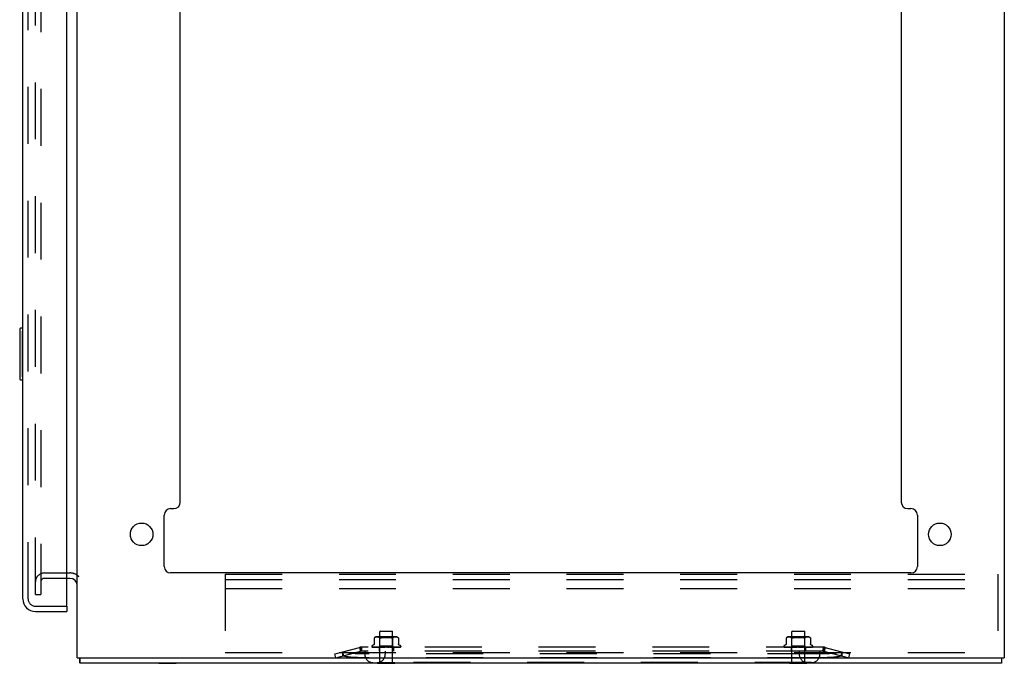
# Model space of a CAD drawing. Header units: inches. Extents: x 0 to 201, y 0 to 130.
# Tile 29 of 36: x 122 to 141, y 8 to 21. Entities that reach past the tile are written whole.
import ezdxf

# ---------------------------------------------------------------- set-up
doc = ezdxf.new("R2010")
doc.units = ezdxf.units.IN
doc.header["$LTSCALE"] = 11.043285
doc.header["$MEASUREMENT"] = 0
doc.linetypes.add('HIDDEN', pattern=[0.2, 0.1, -0.1])
doc.layers.get('0').update_dxf_attribs({"linetype": 'CONTINUOUS'})
doc.layers.add('DEFAULT_2', color=8, linetype='HIDDEN')
doc.layers.add('DOOR_ASSEMBLY', color=7, linetype='CONTINUOUS')

msp = doc.modelspace()

# ---------------------------------------------------------------- linework, layer by layer
at = {"color": 3, "linetype": 'Continuous'}
for p, q in [((122.835, 8.268), (122.835, 86.8)), ((140.835, 86.8), (140.835, 8.268)), ((124.835, 11.289), (124.835, 34.621)), ((138.835, 34.621), (138.835, 11.289)), ((124.648, 11.164), (124.71, 11.164)), ((138.96, 11.164), (139.022, 11.164)), ((124.523, 10.039), (124.523, 11.039)), ((139.147, 11.039), (139.147, 10.039)), ((122.693, 9.81), (122.631, 9.81)), ((139.022, 9.914), (124.648, 9.914)), ((122.835, 8.268), (140.835, 8.268)), ((140.783, 8.164), (122.887, 8.164))]:
    msp.add_line(p, q, dxfattribs=at)
at = {"color": 7, "linetype": 'Continuous'}
for p, q in [((122.887, 8.268), (122.887, 8.164)), ((140.783, 8.268), (140.783, 8.164)), ((124.417, 8.16), (124.417, 8.164)), ((124.417, 8.16), (124.754, 8.16)), ((124.754, 8.16), (124.754, 8.164)), ((128.667, 8.16), (128.667, 8.164)), ((128.667, 8.16), (129.004, 8.16)), ((129.004, 8.16), (129.004, 8.164)), ((136.667, 8.16), (136.667, 8.164)), ((136.667, 8.16), (137.004, 8.16)), ((137.004, 8.16), (137.004, 8.164))]:
    msp.add_line(p, q, dxfattribs=at)
at = {"color": 3, "linetype": 'Continuous'}
for points in [[(122.875, 8.268), (122.876, 8.264), (122.876, 8.259), (122.877, 8.253), (122.878, 8.248), (122.878, 8.242), (122.878, 8.237), (122.879, 8.231), (122.879, 8.226), (122.879, 8.221)], [(122.879, 8.221), (122.879, 8.211), (122.879, 8.206), (122.879, 8.198)], [(122.879, 8.198), (122.879, 8.194), (122.879, 8.191), (122.879, 8.187), (122.88, 8.184), (122.88, 8.18), (122.88, 8.178), (122.881, 8.175), (122.881, 8.173), (122.882, 8.171), (122.882, 8.17), (122.883, 8.168), (122.883, 8.167), (122.884, 8.166), (122.885, 8.166), (122.885, 8.165), (122.886, 8.165), (122.887, 8.164)]]:
    msp.add_lwpolyline(points, dxfattribs=at)
for centre in [(124.085, 10.664), (139.585, 10.664)]:
    msp.add_circle(centre, 0.219, dxfattribs=at)
for centre, radius, start, end in [((124.71, 11.289), 0.125, 270, 360), ((138.96, 11.289), 0.125, 180, 270), ((124.648, 11.039), 0.125, 90, 180), ((139.022, 11.039), 0.125, 0, 90), ((124.648, 10.039), 0.125, 180, 270), ((139.022, 10.039), 0.125, 270, 360), ((122.693, 9.668), 0.142, 0, 90)]:
    msp.add_arc(centre, radius, start, end, dxfattribs=at)
at = {"layer": 'DEFAULT_2', "color": 8, "linetype": 'HIDDEN'}
for p, q in [((122.023, 9.498), (122.023, 85.571)), ((122.127, 85.571), (122.127, 9.498)), ((122.197, 9.914), (122.693, 9.914)), ((122.631, 9.81), (122.197, 9.81)), ((125.71, 9.893), (140.71, 9.893)), ((125.71, 9.893), (125.71, 8.268)), ((125.71, 9.789), (140.71, 9.789)), ((140.71, 9.893), (140.71, 8.268)), ((125.71, 9.612), (140.71, 9.612)), ((122.023, 9.498), (122.127, 9.498)), ((128.599, 8.651), (128.599, 8.539)), ((128.599, 8.651), (128.599, 8.651)), ((128.6, 8.652), (128.601, 8.653)), ((128.602, 8.653), (128.603, 8.655)), ((128.603, 8.655), (128.608, 8.658)), ((128.619, 8.664), (128.613, 8.661)), ((128.624, 8.666), (128.619, 8.664)), ((128.63, 8.667), (128.624, 8.666)), ((128.635, 8.668), (128.629, 8.667)), ((128.64, 8.669), (128.635, 8.668)), ((128.645, 8.67), (128.64, 8.669)), ((128.65, 8.67), (128.645, 8.67)), ((128.655, 8.67), (128.65, 8.67)), ((128.66, 8.67), (128.655, 8.67)), ((129.015, 8.675), (128.656, 8.675)), ((128.665, 8.67), (128.66, 8.67)), ((128.67, 8.669), (128.665, 8.67)), ((128.675, 8.668), (128.67, 8.669)), ((128.68, 8.667), (128.675, 8.668)), ((128.686, 8.666), (128.68, 8.667)), ((128.691, 8.664), (128.686, 8.666)), ((128.71, 8.655), (128.69, 8.675)), ((128.697, 8.661), (128.691, 8.664)), ((128.961, 8.655), (128.71, 8.655)), ((128.71, 8.492), (128.71, 8.655)), ((128.721, 8.785), (128.711, 8.775)), ((128.959, 8.775), (128.711, 8.775)), ((128.711, 8.178), (128.711, 8.775)), ((128.721, 8.785), (128.949, 8.785)), ((128.784, 8.667), (128.796, 8.668)), ((128.887, 8.667), (128.898, 8.666)), ((128.949, 8.785), (128.959, 8.775)), ((128.959, 8.178), (128.959, 8.775)), ((128.961, 8.655), (128.981, 8.675)), ((128.961, 8.492), (128.961, 8.655)), ((128.964, 8.655), (128.969, 8.658)), ((128.974, 8.661), (128.969, 8.658)), ((128.979, 8.664), (128.974, 8.661)), ((128.985, 8.666), (128.979, 8.664)), ((128.99, 8.667), (128.985, 8.666)), ((128.996, 8.668), (128.99, 8.667)), ((129.001, 8.669), (128.996, 8.668)), ((129.006, 8.67), (129.001, 8.669)), ((129.011, 8.67), (129.006, 8.67)), ((129.016, 8.67), (129.011, 8.67)), ((129.021, 8.67), (129.016, 8.67)), ((129.025, 8.67), (129.02, 8.67)), ((129.031, 8.669), (129.025, 8.67)), ((129.036, 8.668), (129.031, 8.669)), ((129.041, 8.667), (129.036, 8.668)), ((129.047, 8.666), (129.041, 8.667)), ((129.052, 8.664), (129.047, 8.666)), ((129.057, 8.661), (129.052, 8.664)), ((129.07, 8.652), (129.071, 8.651)), ((129.071, 8.651), (129.071, 8.652)), ((129.071, 8.651), (129.071, 8.539)), ((136.599, 8.651), (136.599, 8.539)), ((136.599, 8.651), (136.599, 8.651)), ((136.6, 8.652), (136.601, 8.653)), ((136.602, 8.653), (136.603, 8.655)), ((136.603, 8.655), (136.608, 8.658)), ((136.619, 8.664), (136.613, 8.661)), ((136.624, 8.666), (136.619, 8.664)), ((136.63, 8.667), (136.624, 8.666)), ((136.635, 8.668), (136.629, 8.667)), ((136.64, 8.669), (136.635, 8.668)), ((136.645, 8.67), (136.64, 8.669)), ((136.65, 8.67), (136.645, 8.67)), ((136.655, 8.67), (136.65, 8.67)), ((136.66, 8.67), (136.655, 8.67)), ((137.015, 8.675), (136.656, 8.675)), ((136.665, 8.67), (136.66, 8.67)), ((136.67, 8.669), (136.665, 8.67)), ((136.675, 8.668), (136.67, 8.669)), ((136.68, 8.667), (136.675, 8.668)), ((136.686, 8.666), (136.68, 8.667)), ((136.71, 8.655), (136.69, 8.675)), ((136.961, 8.655), (136.71, 8.655)), ((136.71, 8.492), (136.71, 8.655)), ((136.721, 8.785), (136.711, 8.775)), ((136.959, 8.775), (136.711, 8.775)), ((136.711, 8.178), (136.711, 8.775)), ((136.721, 8.785), (136.949, 8.785)), ((136.887, 8.667), (136.898, 8.666)), ((136.949, 8.785), (136.959, 8.775)), ((136.959, 8.178), (136.959, 8.775)), ((136.961, 8.655), (136.981, 8.675)), ((136.961, 8.492), (136.961, 8.655)), ((136.964, 8.655), (136.969, 8.658)), ((136.974, 8.661), (136.969, 8.658)), ((136.979, 8.664), (136.974, 8.661)), ((136.985, 8.666), (136.979, 8.664)), ((136.99, 8.667), (136.985, 8.666)), ((136.996, 8.668), (136.99, 8.667)), ((137.001, 8.669), (136.996, 8.668)), ((137.006, 8.67), (137.001, 8.669)), ((137.011, 8.67), (137.006, 8.67)), ((137.016, 8.67), (137.011, 8.67)), ((137.021, 8.67), (137.016, 8.67)), ((137.025, 8.67), (137.02, 8.67)), ((137.031, 8.669), (137.025, 8.67)), ((137.036, 8.668), (137.031, 8.669)), ((137.041, 8.667), (137.036, 8.668)), ((137.047, 8.666), (137.041, 8.667)), ((137.052, 8.664), (137.047, 8.666)), ((137.057, 8.661), (137.052, 8.664)), ((137.07, 8.652), (137.071, 8.651)), ((137.071, 8.651), (137.071, 8.652)), ((137.071, 8.651), (137.071, 8.539)), ((127.835, 8.344), (128.343, 8.475)), ((128.335, 8.468), (127.987, 8.379)), ((128.316, 8.468), (128.335, 8.393)), ((128.324, 8.47), (128.343, 8.395)), ((128.335, 8.468), (128.335, 8.393)), ((128.343, 8.475), (128.363, 8.4)), ((137.315, 8.473), (128.355, 8.473)), ((128.355, 8.473), (128.355, 8.395)), ((128.554, 8.49), (128.554, 8.489)), ((128.563, 8.477), (128.563, 8.477)), ((128.692, 8.474), (128.563, 8.476)), ((128.58, 8.511), (128.565, 8.506)), ((128.693, 8.474), (128.565, 8.476)), ((128.696, 8.474), (128.571, 8.476)), ((128.7, 8.474), (128.577, 8.476)), ((128.589, 8.476), (128.588, 8.476)), ((128.705, 8.474), (128.589, 8.476)), ((128.598, 8.476), (128.597, 8.476)), ((128.711, 8.474), (128.598, 8.476)), ((128.719, 8.474), (128.615, 8.476)), ((128.615, 8.476), (128.615, 8.476)), ((128.727, 8.474), (128.627, 8.476)), ((128.627, 8.476), (128.627, 8.476)), ((128.637, 8.475), (128.645, 8.474)), ((128.645, 8.474), (128.651, 8.473)), ((128.737, 8.474), (128.65, 8.476)), ((128.747, 8.474), (128.664, 8.476)), ((128.664, 8.476), (128.665, 8.476)), ((128.68, 8.474), (128.691, 8.473)), ((128.691, 8.474), (128.71, 8.492)), ((128.758, 8.474), (128.691, 8.476)), ((128.691, 8.473), (128.691, 8.474)), ((128.692, 8.474), (128.692, 8.474)), ((128.693, 8.474), (128.693, 8.474)), ((128.693, 8.473), (128.696, 8.474)), ((128.695, 8.473), (128.695, 8.395)), ((128.696, 8.474), (128.696, 8.474)), ((128.7, 8.474), (128.7, 8.474)), ((128.702, 8.473), (128.7, 8.474)), ((128.701, 8.473), (128.705, 8.474)), ((128.705, 8.474), (128.705, 8.474)), ((128.77, 8.474), (128.708, 8.476)), ((128.708, 8.476), (128.708, 8.476)), ((128.708, 8.476), (128.721, 8.475)), ((128.961, 8.492), (128.71, 8.492)), ((128.711, 8.474), (128.711, 8.474)), ((128.711, 8.474), (128.711, 8.474)), ((128.715, 8.473), (128.711, 8.474)), ((128.713, 8.473), (128.718, 8.474)), ((128.719, 8.474), (128.718, 8.474)), ((128.721, 8.475), (128.737, 8.473)), ((128.727, 8.474), (128.727, 8.474)), ((128.733, 8.473), (128.727, 8.474)), ((128.729, 8.473), (128.736, 8.474)), ((128.737, 8.474), (128.736, 8.474)), ((128.782, 8.474), (128.737, 8.476)), ((128.747, 8.474), (128.747, 8.474)), ((128.754, 8.473), (128.747, 8.474)), ((128.75, 8.473), (128.758, 8.474)), ((128.795, 8.474), (128.756, 8.476)), ((128.756, 8.476), (128.756, 8.476)), ((128.756, 8.476), (128.786, 8.473)), ((128.758, 8.474), (128.758, 8.474)), ((128.77, 8.474), (128.77, 8.474)), ((128.778, 8.473), (128.77, 8.474)), ((128.773, 8.473), (128.782, 8.474)), ((128.782, 8.474), (128.782, 8.474)), ((128.799, 8.475), (128.787, 8.476)), ((128.795, 8.474), (128.795, 8.474)), ((128.804, 8.473), (128.795, 8.474)), ((128.809, 8.474), (128.799, 8.475)), ((128.799, 8.473), (128.808, 8.474)), ((128.831, 8.473), (128.822, 8.474)), ((128.826, 8.473), (128.835, 8.474)), ((128.858, 8.473), (128.849, 8.474)), ((128.854, 8.473), (128.862, 8.474)), ((128.889, 8.476), (128.86, 8.473)), ((128.89, 8.476), (128.862, 8.474)), ((128.862, 8.474), (128.862, 8.474)), ((128.909, 8.476), (128.875, 8.474)), ((128.875, 8.474), (128.876, 8.474)), ((128.885, 8.473), (128.876, 8.474)), ((128.88, 8.473), (128.888, 8.474)), ((128.889, 8.474), (128.888, 8.474)), ((128.89, 8.476), (128.889, 8.476)), ((128.939, 8.476), (128.889, 8.474)), ((128.957, 8.476), (128.901, 8.474)), ((128.901, 8.474), (128.901, 8.474)), ((128.909, 8.473), (128.901, 8.474)), ((128.905, 8.473), (128.913, 8.474)), ((128.91, 8.473), (128.939, 8.476)), ((128.985, 8.476), (128.913, 8.474)), ((128.913, 8.474), (128.913, 8.474)), ((129.001, 8.476), (128.924, 8.474)), ((128.924, 8.474), (128.924, 8.474)), ((128.932, 8.473), (128.924, 8.474)), ((128.928, 8.473), (128.934, 8.474)), ((129.026, 8.476), (128.934, 8.474)), ((128.934, 8.474), (128.934, 8.474)), ((128.939, 8.476), (128.939, 8.476)), ((129.039, 8.476), (128.944, 8.474)), ((128.944, 8.474), (128.944, 8.474)), ((128.95, 8.473), (128.944, 8.474)), ((128.947, 8.473), (128.952, 8.474)), ((129.059, 8.476), (128.952, 8.474)), ((128.952, 8.474), (128.952, 8.474)), ((128.957, 8.473), (128.968, 8.474)), ((129.07, 8.476), (128.959, 8.474)), ((128.959, 8.474), (128.96, 8.474)), ((128.965, 8.473), (128.96, 8.474)), ((128.98, 8.473), (128.961, 8.492)), ((128.963, 8.473), (128.966, 8.474)), ((129.085, 8.476), (128.966, 8.474)), ((128.966, 8.474), (128.966, 8.474)), ((128.968, 8.474), (128.985, 8.476)), ((129.092, 8.476), (128.971, 8.474)), ((128.971, 8.474), (128.971, 8.474)), ((128.974, 8.473), (128.971, 8.474)), ((129.101, 8.476), (128.975, 8.474)), ((128.975, 8.474), (128.975, 8.474)), ((128.976, 8.473), (128.976, 8.395)), ((129.105, 8.476), (128.977, 8.474)), ((128.977, 8.474), (128.977, 8.474)), ((129.108, 8.476), (128.979, 8.474)), ((128.979, 8.474), (128.979, 8.474)), ((128.985, 8.476), (128.985, 8.476)), ((129.011, 8.474), (129.019, 8.475)), ((129.019, 8.475), (129.026, 8.476)), ((129.026, 8.476), (129.026, 8.476)), ((129.038, 8.473), (129.043, 8.474)), ((129.039, 8.476), (129.039, 8.476)), ((129.054, 8.475), (129.059, 8.476)), ((129.059, 8.476), (129.059, 8.476)), ((129.085, 8.476), (129.085, 8.476)), ((129.091, 8.511), (129.106, 8.506)), ((129.112, 8.478), (129.112, 8.478)), ((129.117, 8.49), (129.117, 8.489)), ((136.554, 8.49), (136.554, 8.489)), ((136.563, 8.477), (136.563, 8.477)), ((136.692, 8.474), (136.563, 8.476)), ((136.58, 8.511), (136.565, 8.506)), ((136.693, 8.474), (136.565, 8.476)), ((136.696, 8.474), (136.571, 8.476)), ((136.7, 8.474), (136.577, 8.476)), ((136.589, 8.476), (136.588, 8.476)), ((136.705, 8.474), (136.589, 8.476)), ((136.598, 8.476), (136.597, 8.476)), ((136.711, 8.474), (136.598, 8.476)), ((136.719, 8.474), (136.615, 8.476)), ((136.615, 8.476), (136.615, 8.476)), ((136.727, 8.474), (136.627, 8.476)), ((136.627, 8.476), (136.627, 8.476)), ((136.637, 8.475), (136.645, 8.474)), ((136.645, 8.474), (136.651, 8.473)), ((136.737, 8.474), (136.65, 8.476)), ((136.747, 8.474), (136.664, 8.476)), ((136.664, 8.476), (136.665, 8.476)), ((136.68, 8.474), (136.691, 8.473)), ((136.691, 8.474), (136.71, 8.492)), ((136.758, 8.474), (136.691, 8.476)), ((136.691, 8.473), (136.691, 8.474)), ((136.692, 8.474), (136.692, 8.474)), ((136.693, 8.474), (136.693, 8.474)), ((136.693, 8.473), (136.696, 8.474)), ((136.695, 8.473), (136.695, 8.395)), ((136.696, 8.474), (136.696, 8.474)), ((136.7, 8.474), (136.7, 8.474)), ((136.702, 8.473), (136.7, 8.474)), ((136.701, 8.473), (136.705, 8.474)), ((136.705, 8.474), (136.705, 8.474)), ((136.77, 8.474), (136.708, 8.476)), ((136.708, 8.476), (136.708, 8.476)), ((136.708, 8.476), (136.721, 8.475)), ((136.961, 8.492), (136.71, 8.492)), ((136.711, 8.474), (136.711, 8.474)), ((136.711, 8.474), (136.711, 8.474)), ((136.715, 8.473), (136.711, 8.474)), ((136.713, 8.473), (136.718, 8.474)), ((136.719, 8.474), (136.718, 8.474)), ((136.721, 8.475), (136.737, 8.473)), ((136.727, 8.474), (136.727, 8.474)), ((136.733, 8.473), (136.727, 8.474)), ((136.729, 8.473), (136.736, 8.474)), ((136.737, 8.474), (136.736, 8.474)), ((136.782, 8.474), (136.737, 8.476)), ((136.747, 8.474), (136.747, 8.474)), ((136.754, 8.473), (136.747, 8.474)), ((136.75, 8.473), (136.758, 8.474)), ((136.795, 8.474), (136.756, 8.476)), ((136.756, 8.476), (136.756, 8.476)), ((136.756, 8.476), (136.786, 8.473)), ((136.758, 8.474), (136.758, 8.474)), ((136.77, 8.474), (136.77, 8.474)), ((136.778, 8.473), (136.77, 8.474)), ((136.773, 8.473), (136.782, 8.474)), ((136.782, 8.474), (136.782, 8.474)), ((136.799, 8.475), (136.787, 8.476)), ((136.795, 8.474), (136.795, 8.474)), ((136.804, 8.473), (136.795, 8.474)), ((136.809, 8.474), (136.799, 8.475)), ((136.799, 8.473), (136.808, 8.474)), ((136.831, 8.473), (136.822, 8.474)), ((136.826, 8.473), (136.835, 8.474)), ((136.858, 8.473), (136.849, 8.474)), ((136.854, 8.473), (136.862, 8.474)), ((136.889, 8.476), (136.86, 8.473)), ((136.89, 8.476), (136.862, 8.474)), ((136.862, 8.474), (136.862, 8.474)), ((136.909, 8.476), (136.875, 8.474)), ((136.875, 8.474), (136.876, 8.474)), ((136.885, 8.473), (136.876, 8.474)), ((136.88, 8.473), (136.888, 8.474)), ((136.889, 8.474), (136.888, 8.474)), ((136.89, 8.476), (136.889, 8.476)), ((136.939, 8.476), (136.889, 8.474)), ((136.957, 8.476), (136.901, 8.474)), ((136.901, 8.474), (136.901, 8.474)), ((136.909, 8.473), (136.901, 8.474)), ((136.905, 8.473), (136.913, 8.474)), ((136.91, 8.473), (136.939, 8.476)), ((136.985, 8.476), (136.913, 8.474)), ((136.913, 8.474), (136.913, 8.474)), ((137.001, 8.476), (136.924, 8.474)), ((136.924, 8.474), (136.924, 8.474)), ((136.932, 8.473), (136.924, 8.474)), ((136.928, 8.473), (136.934, 8.474)), ((137.026, 8.476), (136.934, 8.474)), ((136.934, 8.474), (136.934, 8.474)), ((136.939, 8.476), (136.939, 8.476)), ((137.039, 8.476), (136.944, 8.474)), ((136.944, 8.474), (136.944, 8.474)), ((136.95, 8.473), (136.944, 8.474)), ((136.947, 8.473), (136.952, 8.474)), ((137.059, 8.476), (136.952, 8.474)), ((136.952, 8.474), (136.952, 8.474)), ((136.957, 8.473), (136.968, 8.474)), ((137.07, 8.476), (136.959, 8.474)), ((136.959, 8.474), (136.96, 8.474)), ((136.965, 8.473), (136.96, 8.474)), ((136.98, 8.473), (136.961, 8.492)), ((136.963, 8.473), (136.966, 8.474)), ((137.085, 8.476), (136.966, 8.474)), ((136.966, 8.474), (136.966, 8.474)), ((136.968, 8.474), (136.985, 8.476)), ((137.092, 8.476), (136.971, 8.474)), ((136.971, 8.474), (136.971, 8.474)), ((136.974, 8.473), (136.971, 8.474)), ((137.101, 8.476), (136.975, 8.474)), ((136.975, 8.474), (136.975, 8.474)), ((136.976, 8.473), (136.976, 8.395)), ((137.105, 8.476), (136.977, 8.474)), ((136.977, 8.474), (136.977, 8.474)), ((137.108, 8.476), (136.979, 8.474)), ((136.979, 8.474), (136.979, 8.474)), ((136.985, 8.476), (136.985, 8.476)), ((137.011, 8.474), (137.019, 8.475)), ((137.019, 8.475), (137.026, 8.476)), ((137.026, 8.476), (137.026, 8.476)), ((137.038, 8.473), (137.043, 8.474)), ((137.039, 8.476), (137.039, 8.476)), ((137.054, 8.475), (137.059, 8.476)), ((137.059, 8.476), (137.059, 8.476)), ((137.085, 8.476), (137.085, 8.476)), ((137.091, 8.511), (137.106, 8.506)), ((137.112, 8.478), (137.112, 8.478)), ((137.117, 8.49), (137.117, 8.489)), ((137.327, 8.475), (137.308, 8.4)), ((137.315, 8.473), (137.315, 8.395)), ((137.327, 8.475), (137.835, 8.344)), ((137.347, 8.47), (137.327, 8.395)), ((137.683, 8.379), (137.335, 8.468)), ((137.335, 8.468), (137.335, 8.393)), ((137.355, 8.468), (137.335, 8.393)), ((125.71, 8.372), (140.71, 8.372)), ((127.855, 8.269), (127.835, 8.344)), ((127.855, 8.269), (128.363, 8.4)), ((127.987, 8.384), (128.006, 8.308)), ((127.987, 8.379), (127.987, 8.303)), ((137.34, 8.344), (128.331, 8.344)), ((137.34, 8.269), (128.331, 8.269)), ((137.315, 8.395), (128.355, 8.395)), ((128.416, 8.395), (128.416, 8.335)), ((128.816, 8.395), (128.816, 8.335)), ((136.854, 8.395), (136.854, 8.335)), ((137.254, 8.395), (137.254, 8.335)), ((137.308, 8.4), (137.816, 8.269)), ((137.684, 8.384), (137.664, 8.308)), ((137.683, 8.379), (137.683, 8.303)), ((137.816, 8.269), (137.835, 8.344)), ((137.094, 8.175), (128.576, 8.175)), ((128.667, 8.178), (129.004, 8.178)), ((128.667, 8.164), (128.667, 8.178)), ((129.004, 8.164), (129.004, 8.178)), ((136.667, 8.178), (137.004, 8.178)), ((136.667, 8.164), (136.667, 8.178)), ((137.004, 8.164), (137.004, 8.178))]:
    msp.add_line(p, q, dxfattribs=at)
for points in [[(128.603, 8.655), (128.602, 8.653), (128.601, 8.653), (128.6, 8.652), (128.6, 8.651), (128.599, 8.651)], [(128.613, 8.661), (128.608, 8.658), (128.603, 8.655)], [(128.697, 8.661), (128.702, 8.658), (128.707, 8.655)], [(128.717, 8.651), (128.715, 8.651), (128.713, 8.652), (128.71, 8.652), (128.708, 8.653), (128.707, 8.655)], [(128.717, 8.651), (128.72, 8.651), (128.723, 8.652), (128.725, 8.652)], [(128.732, 8.655), (128.729, 8.653), (128.725, 8.652)], [(128.849, 8.67), (128.835, 8.67), (128.822, 8.67), (128.809, 8.669), (128.796, 8.668), (128.784, 8.667), (128.772, 8.666), (128.761, 8.663), (128.751, 8.661), (128.741, 8.658), (128.732, 8.655)], [(128.732, 8.655), (128.741, 8.658), (128.751, 8.661), (128.761, 8.663)], [(128.849, 8.67), (128.862, 8.669), (128.874, 8.668)], [(128.91, 8.663), (128.898, 8.666), (128.887, 8.667), (128.874, 8.668)], [(128.91, 8.663), (128.92, 8.661), (128.93, 8.658)], [(128.939, 8.655), (128.93, 8.658), (128.92, 8.661)], [(128.953, 8.651), (128.951, 8.651), (128.948, 8.652), (128.945, 8.652), (128.942, 8.653), (128.939, 8.655)], [(128.953, 8.651), (128.956, 8.651), (128.958, 8.652)], [(128.964, 8.655), (128.962, 8.653), (128.96, 8.652), (128.958, 8.652)], [(129.057, 8.661), (129.063, 8.658), (129.067, 8.655)], [(129.07, 8.652), (129.07, 8.653), (129.069, 8.653), (129.067, 8.655)], [(129.069, 8.653), (129.069, 8.653), (129.07, 8.652)], [(129.071, 8.651), (129.071, 8.651), (129.071, 8.651)], [(136.603, 8.655), (136.602, 8.653), (136.601, 8.653), (136.6, 8.652), (136.6, 8.651), (136.599, 8.651)], [(136.613, 8.661), (136.608, 8.658), (136.603, 8.655)], [(136.697, 8.661), (136.691, 8.664), (136.686, 8.666)], [(136.691, 8.664), (136.697, 8.661), (136.702, 8.658), (136.707, 8.655)], [(136.732, 8.655), (136.729, 8.653), (136.725, 8.652), (136.723, 8.652), (136.72, 8.651), (136.717, 8.651), (136.715, 8.651), (136.713, 8.652), (136.71, 8.652), (136.708, 8.653), (136.707, 8.655)], [(136.796, 8.668), (136.784, 8.667), (136.772, 8.666), (136.761, 8.663), (136.751, 8.661), (136.741, 8.658), (136.732, 8.655)], [(136.732, 8.655), (136.741, 8.658), (136.751, 8.661), (136.761, 8.663)], [(136.796, 8.668), (136.809, 8.669), (136.822, 8.67), (136.835, 8.67), (136.849, 8.67), (136.862, 8.669), (136.874, 8.668)], [(136.849, 8.67), (136.835, 8.67), (136.822, 8.67), (136.809, 8.669)], [(136.91, 8.663), (136.898, 8.666), (136.887, 8.667), (136.874, 8.668), (136.862, 8.669)], [(136.91, 8.663), (136.92, 8.661), (136.93, 8.658)], [(136.939, 8.655), (136.93, 8.658), (136.92, 8.661)], [(136.964, 8.655), (136.962, 8.653), (136.96, 8.652), (136.958, 8.652), (136.956, 8.651), (136.953, 8.651), (136.951, 8.651), (136.948, 8.652), (136.945, 8.652), (136.942, 8.653), (136.939, 8.655)], [(137.057, 8.661), (137.063, 8.658), (137.067, 8.655)], [(137.07, 8.652), (137.07, 8.653), (137.069, 8.653), (137.067, 8.655)], [(137.069, 8.653), (137.069, 8.653), (137.07, 8.652)], [(137.071, 8.651), (137.071, 8.651), (137.071, 8.651)], [(128.355, 8.473), (128.352, 8.473), (128.349, 8.473), (128.345, 8.472), (128.342, 8.471), (128.339, 8.47), (128.335, 8.468)], [(128.563, 8.476), (128.563, 8.476), (128.562, 8.476), (128.562, 8.476), (128.562, 8.476), (128.561, 8.476), (128.561, 8.477), (128.56, 8.477), (128.56, 8.477), (128.56, 8.477), (128.56, 8.477)], [(128.56, 8.477), (128.56, 8.477), (128.56, 8.477), (128.56, 8.477), (128.56, 8.477)], [(128.56, 8.477), (128.56, 8.477), (128.561, 8.476), (128.561, 8.476), (128.562, 8.476), (128.562, 8.476), (128.562, 8.475), (128.563, 8.475), (128.564, 8.475), (128.564, 8.474), (128.565, 8.474), (128.565, 8.474), (128.566, 8.473), (128.566, 8.473)], [(128.56, 8.476), (128.562, 8.475), (128.563, 8.475), (128.564, 8.474), (128.565, 8.474), (128.566, 8.473)], [(128.565, 8.476), (128.564, 8.476), (128.564, 8.476), (128.563, 8.476), (128.563, 8.477)], [(128.563, 8.477), (128.564, 8.476), (128.565, 8.476), (128.567, 8.475), (128.568, 8.475), (128.57, 8.474), (128.572, 8.474), (128.573, 8.474), (128.574, 8.473)], [(128.571, 8.476), (128.571, 8.476), (128.57, 8.476), (128.57, 8.476), (128.57, 8.476), (128.569, 8.476), (128.569, 8.476)], [(128.569, 8.476), (128.569, 8.476), (128.57, 8.476), (128.57, 8.476), (128.57, 8.476), (128.571, 8.476)], [(128.571, 8.476), (128.571, 8.475), (128.572, 8.475), (128.572, 8.475), (128.573, 8.475), (128.573, 8.474), (128.574, 8.474), (128.574, 8.474), (128.575, 8.474), (128.575, 8.473)], [(128.577, 8.476), (128.576, 8.476), (128.576, 8.476)], [(128.576, 8.476), (128.577, 8.476), (128.58, 8.475), (128.582, 8.475), (128.584, 8.475), (128.587, 8.474), (128.589, 8.474), (128.591, 8.473)], [(128.599, 8.538), (128.599, 8.537), (128.599, 8.535), (128.599, 8.532), (128.598, 8.53), (128.597, 8.528), (128.596, 8.526), (128.595, 8.524), (128.594, 8.522), (128.593, 8.52), (128.591, 8.519), (128.59, 8.517), (128.588, 8.516), (128.587, 8.515), (128.585, 8.514), (128.584, 8.513), (128.582, 8.512), (128.58, 8.511)], [(128.588, 8.476), (128.588, 8.476), (128.588, 8.476), (128.588, 8.476), (128.589, 8.476), (128.589, 8.476)], [(128.589, 8.476), (128.59, 8.475), (128.591, 8.475), (128.591, 8.475), (128.592, 8.474), (128.593, 8.474), (128.594, 8.474), (128.594, 8.473)], [(128.597, 8.476), (128.6, 8.476), (128.603, 8.475), (128.606, 8.475), (128.609, 8.474), (128.612, 8.474), (128.615, 8.474), (128.617, 8.473)], [(128.615, 8.476), (128.615, 8.476), (128.615, 8.476), (128.615, 8.476), (128.615, 8.476), (128.616, 8.476), (128.616, 8.476), (128.617, 8.475), (128.617, 8.475), (128.619, 8.475)], [(128.619, 8.475), (128.619, 8.474), (128.62, 8.474), (128.621, 8.474), (128.621, 8.473)], [(128.627, 8.476), (128.63, 8.476), (128.637, 8.475)], [(128.65, 8.476), (128.65, 8.476), (128.65, 8.476), (128.65, 8.476), (128.651, 8.476), (128.652, 8.476), (128.652, 8.475), (128.653, 8.475), (128.654, 8.474)], [(128.654, 8.474), (128.655, 8.474), (128.656, 8.474), (128.656, 8.473)], [(128.665, 8.476), (128.668, 8.476), (128.68, 8.474)], [(128.691, 8.476), (128.691, 8.476), (128.692, 8.476), (128.692, 8.476), (128.693, 8.476), (128.694, 8.475), (128.694, 8.475), (128.695, 8.475), (128.696, 8.474), (128.697, 8.474), (128.698, 8.474), (128.698, 8.473)], [(128.691, 8.473), (128.692, 8.474), (128.692, 8.474), (128.692, 8.474), (128.692, 8.474), (128.692, 8.474), (128.692, 8.474)], [(128.691, 8.474), (128.692, 8.474), (128.692, 8.474), (128.692, 8.474)], [(128.692, 8.473), (128.692, 8.474), (128.693, 8.474), (128.693, 8.474), (128.693, 8.474), (128.693, 8.474), (128.693, 8.474)], [(128.694, 8.473), (128.694, 8.474), (128.694, 8.474), (128.694, 8.474), (128.693, 8.474)], [(128.696, 8.473), (128.696, 8.474), (128.696, 8.474), (128.696, 8.474), (128.696, 8.474), (128.696, 8.474)], [(128.698, 8.473), (128.698, 8.474), (128.699, 8.474), (128.699, 8.474), (128.699, 8.474), (128.7, 8.474), (128.7, 8.474)], [(128.706, 8.473), (128.706, 8.474), (128.706, 8.474), (128.705, 8.474), (128.705, 8.474), (128.705, 8.474)], [(128.709, 8.473), (128.709, 8.474), (128.71, 8.474), (128.71, 8.474), (128.71, 8.474), (128.711, 8.474), (128.711, 8.474)], [(128.72, 8.473), (128.72, 8.474), (128.72, 8.474), (128.719, 8.474), (128.719, 8.474), (128.719, 8.474)], [(128.724, 8.473), (128.725, 8.474), (128.725, 8.474), (128.726, 8.474), (128.726, 8.474), (128.727, 8.474), (128.727, 8.474)], [(128.737, 8.476), (128.737, 8.476), (128.738, 8.476), (128.739, 8.476), (128.739, 8.476), (128.74, 8.475), (128.741, 8.475), (128.741, 8.475), (128.742, 8.474), (128.743, 8.474), (128.743, 8.474), (128.744, 8.473), (128.744, 8.473)], [(128.738, 8.473), (128.738, 8.474), (128.738, 8.474), (128.737, 8.474), (128.737, 8.474), (128.737, 8.474)], [(128.744, 8.473), (128.744, 8.474), (128.745, 8.474), (128.745, 8.474), (128.746, 8.474), (128.746, 8.474), (128.747, 8.474)], [(128.76, 8.473), (128.76, 8.474), (128.759, 8.474), (128.759, 8.474), (128.759, 8.474), (128.758, 8.474)], [(128.766, 8.473), (128.767, 8.474), (128.768, 8.474), (128.768, 8.474), (128.769, 8.474), (128.769, 8.474), (128.77, 8.474)], [(128.785, 8.473), (128.784, 8.474), (128.784, 8.474), (128.783, 8.474), (128.783, 8.474), (128.782, 8.474)], [(128.787, 8.476), (128.788, 8.476), (128.789, 8.476), (128.789, 8.476), (128.79, 8.475), (128.791, 8.475), (128.791, 8.475), (128.792, 8.474), (128.792, 8.474)], [(128.792, 8.474), (128.793, 8.474), (128.793, 8.473)], [(128.792, 8.473), (128.792, 8.474), (128.793, 8.474), (128.793, 8.474), (128.794, 8.474), (128.795, 8.474), (128.795, 8.474)], [(128.809, 8.474), (128.809, 8.474), (128.808, 8.474)], [(128.811, 8.473), (128.811, 8.474), (128.81, 8.474), (128.81, 8.474), (128.809, 8.474), (128.809, 8.474)], [(128.818, 8.473), (128.819, 8.474), (128.82, 8.474), (128.82, 8.474), (128.821, 8.474), (128.821, 8.474), (128.822, 8.474)], [(128.839, 8.473), (128.838, 8.474), (128.838, 8.474), (128.837, 8.474), (128.836, 8.474), (128.836, 8.474), (128.835, 8.474)], [(128.846, 8.473), (128.846, 8.474), (128.847, 8.474), (128.847, 8.474), (128.848, 8.474)], [(128.857, 8.476), (128.855, 8.476), (128.854, 8.475), (128.852, 8.475), (128.851, 8.475), (128.849, 8.474), (128.848, 8.474)], [(128.848, 8.474), (128.848, 8.474), (128.849, 8.474), (128.849, 8.474)], [(128.852, 8.473), (128.853, 8.474), (128.853, 8.474), (128.853, 8.474), (128.853, 8.474)], [(128.853, 8.474), (128.854, 8.474), (128.854, 8.475), (128.854, 8.475), (128.854, 8.475), (128.855, 8.475), (128.855, 8.475), (128.856, 8.476), (128.856, 8.476), (128.857, 8.476)], [(128.866, 8.473), (128.865, 8.474), (128.865, 8.474), (128.864, 8.474), (128.863, 8.474), (128.863, 8.474), (128.862, 8.474)], [(128.873, 8.473), (128.873, 8.474), (128.874, 8.474), (128.874, 8.474), (128.875, 8.474), (128.875, 8.474)], [(128.892, 8.473), (128.891, 8.474), (128.891, 8.474), (128.89, 8.474), (128.89, 8.474), (128.889, 8.474), (128.889, 8.474)], [(128.893, 8.474), (128.893, 8.474), (128.893, 8.474), (128.893, 8.474), (128.893, 8.475), (128.893, 8.475), (128.893, 8.475), (128.893, 8.475), (128.892, 8.475), (128.892, 8.476), (128.892, 8.476), (128.891, 8.476), (128.891, 8.476), (128.89, 8.476), (128.89, 8.476)], [(128.898, 8.473), (128.899, 8.474), (128.899, 8.474), (128.9, 8.474), (128.9, 8.474), (128.901, 8.474)], [(128.902, 8.473), (128.903, 8.474), (128.903, 8.474), (128.904, 8.475)], [(128.904, 8.475), (128.905, 8.475), (128.906, 8.475), (128.906, 8.475), (128.907, 8.476), (128.908, 8.476), (128.908, 8.476), (128.909, 8.476)], [(128.916, 8.473), (128.916, 8.474), (128.915, 8.474), (128.914, 8.474), (128.914, 8.474), (128.913, 8.474), (128.913, 8.474)], [(128.922, 8.473), (128.922, 8.474), (128.922, 8.474), (128.923, 8.474), (128.923, 8.474), (128.924, 8.474)], [(128.937, 8.473), (128.937, 8.474), (128.936, 8.474), (128.936, 8.474), (128.935, 8.474), (128.935, 8.474), (128.934, 8.474)], [(128.942, 8.473), (128.942, 8.474), (128.943, 8.474), (128.943, 8.474), (128.943, 8.474), (128.944, 8.474)], [(128.95, 8.473), (128.951, 8.474), (128.952, 8.474), (128.953, 8.475), (128.953, 8.475), (128.954, 8.475), (128.955, 8.475), (128.955, 8.476), (128.956, 8.476), (128.957, 8.476), (128.957, 8.476), (128.957, 8.476)], [(128.955, 8.473), (128.954, 8.474), (128.954, 8.474), (128.953, 8.474), (128.953, 8.474), (128.952, 8.474), (128.952, 8.474)], [(128.959, 8.473), (128.959, 8.474), (128.959, 8.474), (128.959, 8.474), (128.959, 8.474), (128.959, 8.474)], [(128.968, 8.473), (128.967, 8.474), (128.967, 8.474), (128.967, 8.474), (128.966, 8.474), (128.966, 8.474), (128.966, 8.474)], [(128.971, 8.473), (128.97, 8.474), (128.97, 8.474), (128.971, 8.474), (128.971, 8.474), (128.971, 8.474)], [(128.973, 8.473), (128.974, 8.474), (128.974, 8.474), (128.974, 8.474), (128.975, 8.474)], [(128.976, 8.473), (128.976, 8.474), (128.976, 8.474), (128.975, 8.474), (128.975, 8.474), (128.975, 8.474), (128.975, 8.474)], [(128.979, 8.473), (128.979, 8.474), (128.978, 8.474), (128.978, 8.474), (128.977, 8.474)], [(128.978, 8.473), (128.977, 8.474), (128.977, 8.474), (128.977, 8.474), (128.977, 8.474), (128.977, 8.474), (128.977, 8.474)], [(128.98, 8.473), (128.979, 8.474), (128.979, 8.474), (128.979, 8.474), (128.979, 8.474), (128.979, 8.474), (128.979, 8.474)], [(128.979, 8.473), (128.979, 8.474), (128.979, 8.474), (128.979, 8.474), (128.979, 8.474)], [(128.994, 8.473), (128.995, 8.474), (128.996, 8.474), (128.996, 8.474)], [(128.996, 8.474), (128.998, 8.475), (128.998, 8.475), (128.999, 8.476), (129, 8.476), (129, 8.476), (129.001, 8.476), (129.001, 8.476), (129.001, 8.476)], [(129.001, 8.473), (129.003, 8.474), (129.011, 8.474)], [(129.033, 8.473), (129.033, 8.474), (129.034, 8.474), (129.035, 8.474), (129.036, 8.475)], [(129.036, 8.475), (129.037, 8.475), (129.038, 8.476), (129.038, 8.476), (129.039, 8.476), (129.039, 8.476)], [(129.043, 8.474), (129.047, 8.474), (129.054, 8.475)], [(129.064, 8.473), (129.064, 8.474), (129.065, 8.474), (129.066, 8.474), (129.067, 8.475), (129.067, 8.475)], [(129.067, 8.475), (129.069, 8.476), (129.069, 8.476), (129.07, 8.476), (129.07, 8.476)], [(129.068, 8.473), (129.07, 8.474), (129.073, 8.474), (129.075, 8.475), (129.078, 8.475), (129.081, 8.475), (129.083, 8.476), (129.085, 8.476)], [(129.07, 8.476), (129.07, 8.476), (129.07, 8.476), (129.07, 8.476), (129.07, 8.476), (129.07, 8.476)], [(129.091, 8.511), (129.089, 8.512), (129.087, 8.513), (129.086, 8.514), (129.084, 8.515), (129.082, 8.516), (129.081, 8.517), (129.079, 8.519), (129.078, 8.52), (129.077, 8.522), (129.075, 8.524), (129.074, 8.526), (129.073, 8.528), (129.073, 8.53), (129.072, 8.532), (129.072, 8.535), (129.071, 8.537), (129.071, 8.538)], [(129.087, 8.473), (129.088, 8.474), (129.088, 8.474), (129.089, 8.474), (129.09, 8.475), (129.09, 8.475), (129.091, 8.475), (129.091, 8.475)], [(129.09, 8.473), (129.091, 8.474), (129.093, 8.474), (129.095, 8.475), (129.097, 8.475), (129.099, 8.475), (129.101, 8.476), (129.102, 8.476)], [(129.091, 8.475), (129.092, 8.476), (129.093, 8.476), (129.093, 8.476), (129.093, 8.476)], [(129.093, 8.476), (129.093, 8.476), (129.093, 8.476), (129.093, 8.476), (129.093, 8.476), (129.092, 8.476), (129.092, 8.476)], [(129.102, 8.476), (129.102, 8.476), (129.102, 8.476), (129.101, 8.476)], [(129.101, 8.473), (129.101, 8.474), (129.102, 8.474), (129.103, 8.474), (129.103, 8.474), (129.104, 8.475), (129.105, 8.475), (129.105, 8.475), (129.106, 8.476), (129.106, 8.476), (129.106, 8.476)], [(129.102, 8.473), (129.104, 8.474), (129.105, 8.474), (129.107, 8.475), (129.108, 8.475), (129.109, 8.476), (129.111, 8.477), (129.111, 8.477)], [(129.106, 8.476), (129.107, 8.477), (129.107, 8.477), (129.107, 8.477), (129.107, 8.477), (129.107, 8.477), (129.107, 8.476), (129.106, 8.476), (129.106, 8.476), (129.105, 8.476), (129.105, 8.476)], [(129.106, 8.473), (129.107, 8.474), (129.108, 8.475), (129.109, 8.475), (129.11, 8.476), (129.111, 8.476), (129.111, 8.477), (129.112, 8.477), (129.112, 8.478), (129.112, 8.478), (129.112, 8.478), (129.112, 8.478)], [(129.111, 8.477), (129.111, 8.477), (129.111, 8.477), (129.111, 8.477), (129.11, 8.477), (129.11, 8.476), (129.109, 8.476), (129.109, 8.476), (129.108, 8.476), (129.108, 8.476)], [(136.563, 8.476), (136.563, 8.476), (136.562, 8.476), (136.562, 8.476), (136.562, 8.476), (136.561, 8.476), (136.561, 8.477), (136.56, 8.477), (136.56, 8.477), (136.56, 8.477), (136.56, 8.477)], [(136.56, 8.477), (136.56, 8.477), (136.56, 8.477), (136.56, 8.477), (136.56, 8.477)], [(136.56, 8.477), (136.56, 8.477), (136.561, 8.476), (136.561, 8.476), (136.562, 8.476), (136.562, 8.476), (136.562, 8.475), (136.563, 8.475), (136.564, 8.475), (136.564, 8.474), (136.565, 8.474), (136.565, 8.474), (136.566, 8.473), (136.566, 8.473)], [(136.56, 8.476), (136.562, 8.475), (136.563, 8.475), (136.564, 8.474), (136.565, 8.474), (136.566, 8.473)], [(136.565, 8.476), (136.564, 8.476), (136.564, 8.476), (136.563, 8.476), (136.563, 8.477)], [(136.563, 8.477), (136.564, 8.476), (136.565, 8.476), (136.567, 8.475), (136.568, 8.475), (136.57, 8.474), (136.572, 8.474), (136.573, 8.474), (136.574, 8.473)], [(136.571, 8.476), (136.571, 8.476), (136.57, 8.476), (136.57, 8.476), (136.57, 8.476), (136.569, 8.476), (136.569, 8.476)], [(136.569, 8.476), (136.569, 8.476), (136.57, 8.476), (136.57, 8.476), (136.57, 8.476), (136.571, 8.476)], [(136.571, 8.476), (136.571, 8.475), (136.572, 8.475), (136.572, 8.475), (136.573, 8.475), (136.573, 8.474), (136.574, 8.474), (136.574, 8.474), (136.575, 8.474), (136.575, 8.473)], [(136.577, 8.476), (136.576, 8.476), (136.576, 8.476)], [(136.576, 8.476), (136.577, 8.476), (136.58, 8.475), (136.582, 8.475), (136.584, 8.475), (136.587, 8.474), (136.589, 8.474), (136.591, 8.473)], [(136.599, 8.538), (136.599, 8.537), (136.599, 8.535), (136.599, 8.532), (136.598, 8.53), (136.597, 8.528), (136.596, 8.526), (136.595, 8.524), (136.594, 8.522), (136.593, 8.52), (136.591, 8.519), (136.59, 8.517), (136.588, 8.516), (136.587, 8.515), (136.585, 8.514), (136.584, 8.513), (136.582, 8.512), (136.58, 8.511)], [(136.588, 8.476), (136.588, 8.476), (136.588, 8.476), (136.588, 8.476), (136.589, 8.476), (136.589, 8.476)], [(136.589, 8.476), (136.59, 8.475), (136.591, 8.475), (136.591, 8.475), (136.592, 8.474), (136.593, 8.474), (136.594, 8.474), (136.594, 8.473)], [(136.597, 8.476), (136.6, 8.476), (136.603, 8.475), (136.606, 8.475), (136.609, 8.474), (136.612, 8.474), (136.615, 8.474), (136.617, 8.473)], [(136.615, 8.476), (136.615, 8.476), (136.615, 8.476), (136.615, 8.476), (136.615, 8.476), (136.616, 8.476), (136.616, 8.476), (136.617, 8.475), (136.617, 8.475), (136.619, 8.475)], [(136.619, 8.475), (136.619, 8.474), (136.62, 8.474), (136.621, 8.474), (136.621, 8.473)], [(136.627, 8.476), (136.63, 8.476), (136.637, 8.475)], [(136.65, 8.476), (136.65, 8.476), (136.65, 8.476), (136.65, 8.476), (136.651, 8.476), (136.652, 8.476), (136.652, 8.475), (136.653, 8.475), (136.654, 8.474)], [(136.654, 8.474), (136.655, 8.474), (136.656, 8.474), (136.656, 8.473)], [(136.665, 8.476), (136.668, 8.476), (136.68, 8.474)], [(136.691, 8.476), (136.691, 8.476), (136.692, 8.476), (136.692, 8.476), (136.693, 8.476), (136.694, 8.475), (136.694, 8.475), (136.695, 8.475), (136.696, 8.474), (136.697, 8.474), (136.698, 8.474), (136.698, 8.473)], [(136.691, 8.473), (136.692, 8.474), (136.692, 8.474), (136.692, 8.474), (136.692, 8.474), (136.692, 8.474), (136.692, 8.474)], [(136.691, 8.474), (136.692, 8.474), (136.692, 8.474), (136.692, 8.474)], [(136.692, 8.473), (136.692, 8.474), (136.693, 8.474), (136.693, 8.474), (136.693, 8.474), (136.693, 8.474), (136.693, 8.474)], [(136.694, 8.473), (136.694, 8.474), (136.694, 8.474), (136.694, 8.474), (136.693, 8.474)], [(136.696, 8.473), (136.696, 8.474), (136.696, 8.474), (136.696, 8.474), (136.696, 8.474), (136.696, 8.474)], [(136.698, 8.473), (136.698, 8.474), (136.699, 8.474), (136.699, 8.474), (136.699, 8.474), (136.7, 8.474), (136.7, 8.474)], [(136.706, 8.473), (136.706, 8.474), (136.706, 8.474), (136.705, 8.474), (136.705, 8.474), (136.705, 8.474)], [(136.709, 8.473), (136.709, 8.474), (136.71, 8.474), (136.71, 8.474), (136.71, 8.474), (136.711, 8.474), (136.711, 8.474)], [(136.72, 8.473), (136.72, 8.474), (136.72, 8.474), (136.719, 8.474), (136.719, 8.474), (136.719, 8.474)], [(136.724, 8.473), (136.725, 8.474), (136.725, 8.474), (136.726, 8.474), (136.726, 8.474), (136.727, 8.474), (136.727, 8.474)], [(136.737, 8.476), (136.737, 8.476), (136.738, 8.476), (136.739, 8.476), (136.739, 8.476), (136.74, 8.475), (136.741, 8.475), (136.741, 8.475), (136.742, 8.474), (136.743, 8.474), (136.743, 8.474), (136.744, 8.473), (136.744, 8.473)], [(136.738, 8.473), (136.738, 8.474), (136.738, 8.474), (136.737, 8.474), (136.737, 8.474), (136.737, 8.474)], [(136.744, 8.473), (136.744, 8.474), (136.745, 8.474), (136.745, 8.474), (136.746, 8.474), (136.746, 8.474), (136.747, 8.474)], [(136.76, 8.473), (136.76, 8.474), (136.759, 8.474), (136.759, 8.474), (136.759, 8.474), (136.758, 8.474)], [(136.766, 8.473), (136.767, 8.474), (136.768, 8.474), (136.768, 8.474), (136.769, 8.474), (136.769, 8.474), (136.77, 8.474)], [(136.785, 8.473), (136.784, 8.474), (136.784, 8.474), (136.783, 8.474), (136.783, 8.474), (136.782, 8.474)], [(136.787, 8.476), (136.788, 8.476), (136.789, 8.476), (136.789, 8.476), (136.79, 8.475), (136.791, 8.475), (136.791, 8.475), (136.792, 8.474), (136.792, 8.474)], [(136.792, 8.474), (136.793, 8.474), (136.793, 8.473)], [(136.792, 8.473), (136.792, 8.474), (136.793, 8.474), (136.793, 8.474), (136.794, 8.474), (136.795, 8.474), (136.795, 8.474)], [(136.809, 8.474), (136.809, 8.474), (136.808, 8.474)], [(136.811, 8.473), (136.811, 8.474), (136.81, 8.474), (136.81, 8.474), (136.809, 8.474), (136.809, 8.474)], [(136.818, 8.473), (136.819, 8.474), (136.82, 8.474), (136.82, 8.474), (136.821, 8.474), (136.821, 8.474), (136.822, 8.474)], [(136.839, 8.473), (136.838, 8.474), (136.838, 8.474), (136.837, 8.474), (136.836, 8.474), (136.836, 8.474), (136.835, 8.474)], [(136.846, 8.473), (136.846, 8.474), (136.847, 8.474), (136.847, 8.474), (136.848, 8.474)], [(136.857, 8.476), (136.855, 8.476), (136.854, 8.475), (136.852, 8.475), (136.851, 8.475), (136.849, 8.474), (136.848, 8.474)], [(136.848, 8.474), (136.848, 8.474), (136.849, 8.474), (136.849, 8.474)], [(136.852, 8.473), (136.853, 8.474), (136.853, 8.474), (136.853, 8.474), (136.853, 8.474)], [(136.853, 8.474), (136.854, 8.474), (136.854, 8.475), (136.854, 8.475), (136.854, 8.475), (136.855, 8.475), (136.855, 8.475), (136.856, 8.476), (136.856, 8.476), (136.857, 8.476)], [(136.866, 8.473), (136.865, 8.474), (136.865, 8.474), (136.864, 8.474), (136.863, 8.474), (136.863, 8.474), (136.862, 8.474)], [(136.873, 8.473), (136.873, 8.474), (136.874, 8.474), (136.874, 8.474), (136.875, 8.474), (136.875, 8.474)], [(136.892, 8.473), (136.891, 8.474), (136.891, 8.474), (136.89, 8.474), (136.89, 8.474), (136.889, 8.474), (136.889, 8.474)], [(136.893, 8.474), (136.893, 8.474), (136.893, 8.474), (136.893, 8.474), (136.893, 8.475), (136.893, 8.475), (136.893, 8.475), (136.893, 8.475), (136.892, 8.475), (136.892, 8.476), (136.892, 8.476), (136.891, 8.476), (136.891, 8.476), (136.89, 8.476), (136.89, 8.476)], [(136.898, 8.473), (136.899, 8.474), (136.899, 8.474), (136.9, 8.474), (136.9, 8.474), (136.901, 8.474)], [(136.902, 8.473), (136.903, 8.474), (136.903, 8.474), (136.904, 8.475)], [(136.904, 8.475), (136.905, 8.475), (136.906, 8.475), (136.906, 8.475), (136.907, 8.476), (136.908, 8.476), (136.908, 8.476), (136.909, 8.476)], [(136.916, 8.473), (136.916, 8.474), (136.915, 8.474), (136.914, 8.474), (136.914, 8.474), (136.913, 8.474), (136.913, 8.474)], [(136.922, 8.473), (136.922, 8.474), (136.922, 8.474), (136.923, 8.474), (136.923, 8.474), (136.924, 8.474)], [(136.937, 8.473), (136.937, 8.474), (136.936, 8.474), (136.936, 8.474), (136.935, 8.474), (136.935, 8.474), (136.934, 8.474)], [(136.942, 8.473), (136.942, 8.474), (136.943, 8.474), (136.943, 8.474), (136.943, 8.474), (136.944, 8.474)], [(136.95, 8.473), (136.951, 8.474), (136.952, 8.474), (136.953, 8.475), (136.953, 8.475), (136.954, 8.475), (136.955, 8.475), (136.955, 8.476), (136.956, 8.476), (136.957, 8.476), (136.957, 8.476), (136.957, 8.476)], [(136.955, 8.473), (136.954, 8.474), (136.954, 8.474), (136.953, 8.474), (136.953, 8.474), (136.952, 8.474), (136.952, 8.474)], [(136.959, 8.473), (136.959, 8.474), (136.959, 8.474), (136.959, 8.474), (136.959, 8.474), (136.959, 8.474)], [(136.968, 8.473), (136.967, 8.474), (136.967, 8.474), (136.967, 8.474), (136.966, 8.474), (136.966, 8.474), (136.966, 8.474)], [(136.971, 8.473), (136.97, 8.474), (136.97, 8.474), (136.971, 8.474), (136.971, 8.474), (136.971, 8.474)], [(136.973, 8.473), (136.974, 8.474), (136.974, 8.474), (136.974, 8.474), (136.975, 8.474)], [(136.976, 8.473), (136.976, 8.474), (136.976, 8.474), (136.975, 8.474), (136.975, 8.474), (136.975, 8.474), (136.975, 8.474)], [(136.979, 8.473), (136.979, 8.474), (136.978, 8.474), (136.978, 8.474), (136.977, 8.474)], [(136.978, 8.473), (136.977, 8.474), (136.977, 8.474), (136.977, 8.474), (136.977, 8.474), (136.977, 8.474), (136.977, 8.474)], [(136.98, 8.473), (136.979, 8.474), (136.979, 8.474), (136.979, 8.474), (136.979, 8.474), (136.979, 8.474), (136.979, 8.474)], [(136.979, 8.473), (136.979, 8.474), (136.979, 8.474), (136.979, 8.474), (136.979, 8.474)], [(136.994, 8.473), (136.995, 8.474), (136.996, 8.474), (136.996, 8.474)], [(136.996, 8.474), (136.998, 8.475), (136.998, 8.475), (136.999, 8.476), (137, 8.476), (137, 8.476), (137.001, 8.476), (137.001, 8.476), (137.001, 8.476)], [(137.001, 8.473), (137.003, 8.474), (137.011, 8.474)], [(137.033, 8.473), (137.033, 8.474), (137.034, 8.474), (137.035, 8.474), (137.036, 8.475)], [(137.036, 8.475), (137.037, 8.475), (137.038, 8.476), (137.038, 8.476), (137.039, 8.476), (137.039, 8.476)], [(137.043, 8.474), (137.047, 8.474), (137.054, 8.475)], [(137.064, 8.473), (137.064, 8.474), (137.065, 8.474), (137.066, 8.474), (137.067, 8.475), (137.067, 8.475)], [(137.067, 8.475), (137.069, 8.476), (137.069, 8.476), (137.07, 8.476), (137.07, 8.476)], [(137.068, 8.473), (137.07, 8.474), (137.073, 8.474), (137.075, 8.475), (137.078, 8.475), (137.081, 8.475), (137.083, 8.476), (137.085, 8.476)], [(137.07, 8.476), (137.07, 8.476), (137.07, 8.476), (137.07, 8.476), (137.07, 8.476), (137.07, 8.476)], [(137.091, 8.511), (137.089, 8.512), (137.087, 8.513), (137.086, 8.514), (137.084, 8.515), (137.082, 8.516), (137.081, 8.517), (137.079, 8.519), (137.078, 8.52), (137.077, 8.522), (137.075, 8.524), (137.074, 8.526), (137.073, 8.528), (137.073, 8.53), (137.072, 8.532), (137.072, 8.535), (137.071, 8.537), (137.071, 8.538)], [(137.087, 8.473), (137.088, 8.474), (137.088, 8.474), (137.089, 8.474), (137.09, 8.475), (137.09, 8.475), (137.091, 8.475), (137.091, 8.475)], [(137.09, 8.473), (137.091, 8.474), (137.093, 8.474), (137.095, 8.475), (137.097, 8.475), (137.099, 8.475), (137.101, 8.476), (137.102, 8.476)], [(137.091, 8.475), (137.092, 8.476), (137.093, 8.476), (137.093, 8.476), (137.093, 8.476)], [(137.093, 8.476), (137.093, 8.476), (137.093, 8.476), (137.093, 8.476), (137.093, 8.476), (137.092, 8.476), (137.092, 8.476)], [(137.102, 8.476), (137.102, 8.476), (137.102, 8.476), (137.101, 8.476)], [(137.101, 8.473), (137.101, 8.474), (137.102, 8.474), (137.103, 8.474), (137.103, 8.474), (137.104, 8.475), (137.105, 8.475), (137.105, 8.475), (137.106, 8.476), (137.106, 8.476), (137.106, 8.476)], [(137.102, 8.473), (137.104, 8.474), (137.105, 8.474), (137.107, 8.475), (137.108, 8.475), (137.109, 8.476), (137.111, 8.477), (137.111, 8.477)], [(137.106, 8.476), (137.107, 8.477), (137.107, 8.477), (137.107, 8.477), (137.107, 8.477), (137.107, 8.477), (137.107, 8.476), (137.106, 8.476), (137.106, 8.476), (137.105, 8.476), (137.105, 8.476)], [(137.106, 8.473), (137.107, 8.474), (137.108, 8.475), (137.109, 8.475), (137.11, 8.476), (137.111, 8.476), (137.111, 8.477), (137.112, 8.477), (137.112, 8.478), (137.112, 8.478), (137.112, 8.478), (137.112, 8.478)], [(137.111, 8.477), (137.111, 8.477), (137.111, 8.477), (137.111, 8.477), (137.11, 8.477), (137.11, 8.476), (137.109, 8.476), (137.109, 8.476), (137.108, 8.476), (137.108, 8.476)], [(137.315, 8.473), (137.319, 8.473), (137.322, 8.473), (137.325, 8.472), (137.329, 8.471), (137.332, 8.47), (137.335, 8.468)], [(128.331, 8.344), (128.312, 8.345), (128.293, 8.345), (128.274, 8.345), (128.255, 8.346), (128.237, 8.347), (128.218, 8.348), (128.2, 8.349), (128.182, 8.35), (128.164, 8.352), (128.146, 8.353), (128.129, 8.355), (128.111, 8.357), (128.094, 8.359), (128.078, 8.362), (128.062, 8.364), (128.046, 8.367), (128.031, 8.369), (128.016, 8.372), (128.001, 8.375), (127.987, 8.379)], [(128.331, 8.269), (128.312, 8.269), (128.293, 8.269), (128.274, 8.27), (128.255, 8.27), (128.237, 8.271), (128.218, 8.272), (128.2, 8.273), (128.182, 8.275), (128.164, 8.276), (128.146, 8.278), (128.129, 8.28), (128.111, 8.282), (128.094, 8.284), (128.078, 8.286), (128.062, 8.289), (128.046, 8.291), (128.031, 8.294), (128.016, 8.297), (128.001, 8.3), (127.987, 8.303)], [(128.355, 8.395), (128.352, 8.395), (128.349, 8.395), (128.345, 8.395), (128.342, 8.394), (128.339, 8.394), (128.335, 8.393)], [(137.315, 8.395), (137.319, 8.395), (137.322, 8.395), (137.325, 8.395), (137.329, 8.394), (137.332, 8.394), (137.335, 8.393)], [(137.683, 8.379), (137.669, 8.375), (137.655, 8.372), (137.64, 8.369), (137.625, 8.367), (137.609, 8.364), (137.593, 8.362), (137.576, 8.359), (137.559, 8.357), (137.542, 8.355), (137.525, 8.353), (137.507, 8.352), (137.489, 8.35), (137.471, 8.349), (137.452, 8.348), (137.434, 8.347), (137.415, 8.346), (137.397, 8.345), (137.378, 8.345), (137.359, 8.345), (137.34, 8.344)], [(137.683, 8.303), (137.669, 8.3), (137.655, 8.297), (137.64, 8.294), (137.625, 8.291), (137.609, 8.289), (137.593, 8.286), (137.576, 8.284), (137.559, 8.282), (137.542, 8.28), (137.525, 8.278), (137.507, 8.276), (137.489, 8.275), (137.471, 8.273), (137.452, 8.272), (137.434, 8.271), (137.415, 8.27), (137.397, 8.27), (137.378, 8.269), (137.359, 8.269), (137.34, 8.269)]]:
    msp.add_lwpolyline(points, dxfattribs=at)
for centre, radius, start, end in [((122.197, 9.74), 0.174, 90, 180), ((122.197, 9.74), 0.07, 90, 180), ((122.693, 9.668), 0.246, 44.2241, 90), ((128.656, 8.598), 0.0776, 90, 136.6992), ((129.015, 8.598), 0.0776, 43.3008, 90), ((136.656, 8.598), 0.0776, 90, 136.6992), ((137.015, 8.598), 0.0776, 43.3008, 90), ((128.355, 8.315), 0.158, 90, 104.4668), ((128.571, 8.49), 0.0167, 110, 180), ((128.571, 8.489), 0.0167, 180, 231.3782), ((129.1, 8.49), 0.0167, 0, 70), ((129.1, 8.489), 0.0167, 289.9484, 360), ((136.571, 8.49), 0.0167, 110, 180), ((136.571, 8.489), 0.0167, 180, 231.3782), ((137.1, 8.49), 0.0167, 0, 70), ((137.1, 8.489), 0.0167, 289.9484, 360), ((137.315, 8.315), 0.158, 75.5332, 90), ((128.355, 8.315), 0.08, 90, 104.4668), ((128.576, 8.335), 0.16, 180, 270), ((128.656, 8.335), 0.16, 270, 360), ((137.014, 8.335), 0.16, 180, 270), ((137.094, 8.335), 0.16, 270, 360), ((137.315, 8.315), 0.08, 75.5332, 90)]:
    msp.add_arc(centre, radius, start, end, dxfattribs=at)
at = {"layer": 'DOOR_ASSEMBLY', "color": 3, "linetype": 'Continuous'}
for p, q in [((121.777, 9.411), (121.777, 85.658)), ((122.631, 9.288), (122.631, 85.78)), ((122.024, 9.164), (122.631, 9.164))]:
    msp.add_line(p, q, dxfattribs=at)
at = {"layer": 'DOOR_ASSEMBLY', "color": 8, "linetype": 'HIDDEN'}
for p, q in [((121.881, 9.411), (121.881, 85.658)), ((122.024, 9.268), (122.611, 9.268))]:
    msp.add_line(p, q, dxfattribs=at)
at = {"layer": 'DOOR_ASSEMBLY', "color": 7, "linetype": 'Continuous'}
for p, q in [((121.717, 14.649), (121.717, 13.679)), ((121.777, 14.664), (121.732, 14.664)), ((121.764, 14.564), (121.764, 13.764)), ((121.732, 13.664), (121.777, 13.664)), ((122.611, 9.268), (122.631, 9.268)), ((122.631, 9.268), (122.631, 9.164))]:
    msp.add_line(p, q, dxfattribs=at)
for points in [[(121.762, 14.601), (121.763, 14.595), (121.763, 14.589), (121.764, 14.583), (121.764, 14.577), (121.764, 14.571), (121.764, 14.564)], [(121.764, 13.764), (121.764, 13.758), (121.764, 13.752), (121.764, 13.746), (121.763, 13.74), (121.763, 13.734), (121.762, 13.728)]]:
    msp.add_lwpolyline(points, dxfattribs=at)
for centre, start, end in [((121.732, 14.649), 90, 180), ((121.762, 14.649), 0, 90), ((121.732, 13.679), 180, 270), ((121.762, 13.679), 270, 360)]:
    msp.add_arc(centre, 0.015, start, end, dxfattribs=at)
at = {"layer": 'DOOR_ASSEMBLY', "color": 3, "linetype": 'Continuous'}
for centre, radius, start, end in [((122.024, 9.411), 0.246, 180, 270), ((122.611, 9.288), 0.02, 270, 360)]:
    msp.add_arc(centre, radius, start, end, dxfattribs=at)
at = {"layer": 'DOOR_ASSEMBLY', "color": 8, "linetype": 'HIDDEN'}
msp.add_arc((122.024, 9.411), 0.142, 180, 270, dxfattribs=at)

doc.saveas('drawing.dxf')
